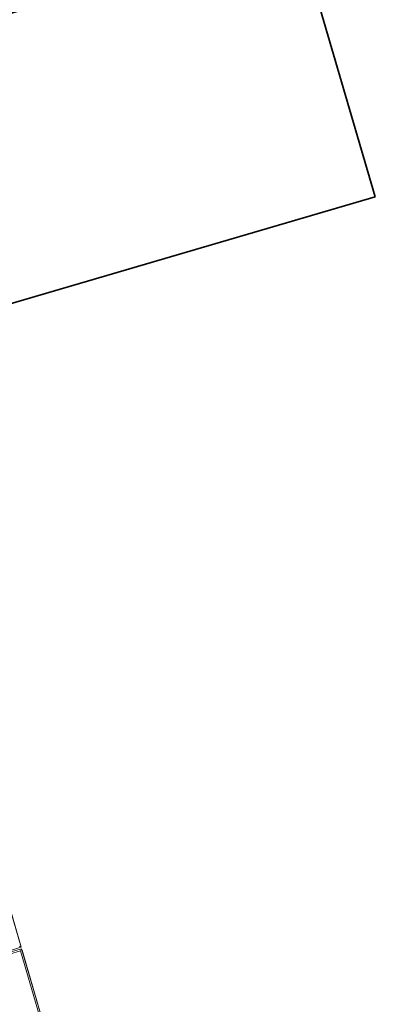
# Model space of a CAD drawing. Header units: metres. Extents: x 228628 to 230733, y 593242 to 595543.
# Tile 65 of 71: x 229978.07 to 229979.11, y 594253.91 to 594256.79. Entities that reach past the tile are written whole.
import ezdxf
from ezdxf.enums import TextEntityAlignment as Align

# ---------------------------------------------------------------- set-up
doc = ezdxf.new("R2010")
doc.units = ezdxf.units.M
doc.layers.add('N-WE-VH-VERHARDING_ASFALT-G', color=210, linetype='Continuous', lineweight=35)
doc.styles.add('NLCS-ISO', font='NLCS-ISO.ttf')

# ---------------------------------------------------------------- blocks, each defined once
blk = doc.blocks.new('_BLOCK_LEICON_GX-18_MIDDENELEMENT_300x60')
at = {"lineweight": 5}
for p, q in [((1497.8, 1626.5), (-1497.8, 1626.5)), ((-1497.8, 1626.5), (-1497.8, 0)), ((-1497.8, 1626.5), (-1493, 1621.7)), ((-1202.2, 1626.5), (-1493, 1626.5)), ((-1202.2, 1626.5), (-1493, 1626.5)), ((-1207, 1621.7), (-1493, 1621.7)), ((-1493, 1621.7), (-1493, 161.4)), ((-1207, 1621.7), (-1493, 1621.7)), ((-1207, 1621.7), (-1493, 1621.7)), ((1493, 1626.5), (1202.2, 1626.5)), ((1493, 1626.5), (1202.2, 1626.5)), ((1493, 1621.7), (1497.8, 1626.5)), ((1497.8, 1626.5), (1497.8, 0))]:
    blk.add_line(p, q, dxfattribs=at)

msp = doc.modelspace()

# ---------------------------------------------------------------- linework, layer by layer
at = {"layer": 'N-WE-VH-VERHARDING_ASFALT-G'}
msp.add_lwpolyline([(229979.1131, 594256.2718), (229978.2695, 594259.1507), (229976.7341, 594258.7008), (229977.5776, 594255.8219), (229979.1131, 594256.2718)], close=True, dxfattribs=at)

# ---------------------------------------------------------------- block references
at = {"lineweight": 5, "xscale": 0.0009999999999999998, "yscale": 0.0009999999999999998, "zscale": 0.0009999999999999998, "rotation": 286.3310162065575}
for p in [(229976.0971, 594255.0608), (229976.9407, 594252.1819)]:
    msp.add_blockref('_BLOCK_LEICON_GX-18_MIDDENELEMENT_300x60', p, dxfattribs=at)

# ---------------------------------------------------------------- texts
at = {"layer": 'N-WE-VH-VERHARDING_ASFALT-G', "style": 'NLCS-ISO'}
msp.add_text('ABRI', height=0.525, rotation=286.331, dxfattribs=at).set_placement((229978.003, 594257.4926), align=Align.MIDDLE_CENTER)

doc.saveas('drawing.dxf')
